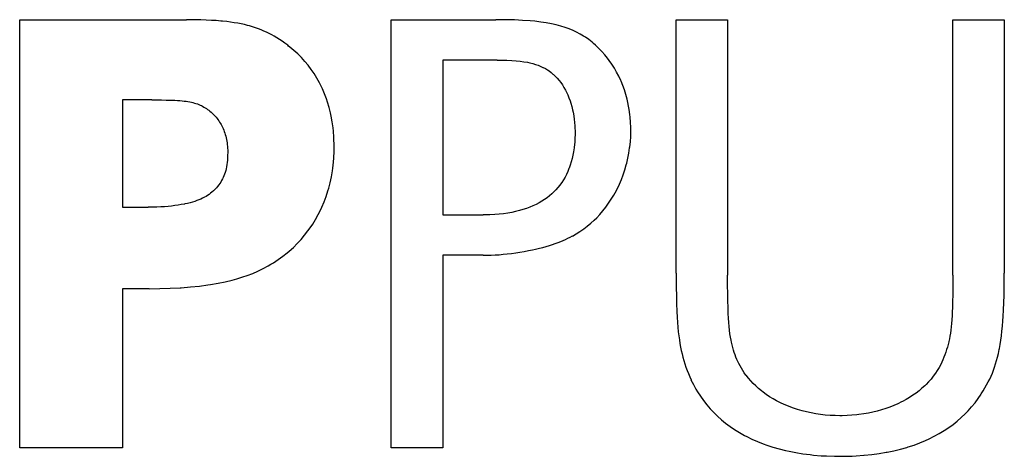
# Model space of a CAD drawing. Header units: millimetres. Extents: x 0 to 297, y 0 to 210.
# Tile 8 of 35: x 68.18 to 72.98, y 88.27 to 90.4. Entities that reach past the tile are written whole.
import ezdxf

# ---------------------------------------------------------------- set-up
doc = ezdxf.new("R2010")
doc.units = ezdxf.units.MM
doc.layers.add('ALL_ASSEM_MEMBER', color=7, linetype='CONTINUOUS')

msp = doc.modelspace()

# ---------------------------------------------------------------- linework, layer by layer
at = {"layer": 'ALL_ASSEM_MEMBER', "color": 7}
for p, q in [((68.183412, 90.397457), (68.996218, 90.397457)), ((68.183412, 88.31249), (68.183412, 90.397457)), ((69.005295, 90.397252), (68.996264, 90.397263)), ((69.036833, 90.396994), (69.005295, 90.397252)), ((69.065443, 90.396289), (69.036833, 90.396994)), ((69.091972, 90.395231), (69.065443, 90.396289)), ((69.116878, 90.394172), (69.091972, 90.395231)), ((69.140514, 90.392761), (69.116878, 90.394172)), ((69.163057, 90.390997), (69.140514, 90.392761)), ((69.171453, 90.390292), (69.163057, 90.390997)), ((69.191667, 90.388175), (69.171453, 90.390292)), ((69.210611, 90.385706), (69.191667, 90.388175)), ((69.228532, 90.382883), (69.210611, 90.385706)), ((69.245607, 90.380061), (69.228532, 90.382883)), ((69.26194, 90.376886), (69.245607, 90.380061)), ((69.277604, 90.373358), (69.26194, 90.376886)), ((69.993011, 90.397457), (70.502616, 90.397457)), ((69.993011, 88.31249), (69.993011, 90.397457)), ((70.547891, 90.397047), (70.502351, 90.397358)), ((70.59201, 90.395989), (70.547891, 90.397047)), ((70.631951, 90.394225), (70.59201, 90.395989)), ((70.668901, 90.391756), (70.631951, 90.394225)), ((70.691338, 90.389639), (70.668901, 90.391756)), ((70.72083, 90.386111), (70.691338, 90.389639)), ((70.747782, 90.382125), (70.72083, 90.386111)), ((70.772759, 90.377539), (70.747782, 90.382125)), ((70.796183, 90.372318), (70.772759, 90.377539)), ((71.380209, 90.397457), (71.630614, 90.397457)), ((71.380209, 89.162747), (71.380209, 90.397457)), ((71.630614, 90.397457), (71.630614, 89.153349)), ((72.727413, 90.397457), (72.977807, 90.397457)), ((72.727413, 89.153349), (72.727413, 90.397457)), ((72.977807, 90.397457), (72.977807, 89.162747)), ((69.292667, 90.369619), (69.277604, 90.373358)), ((69.303109, 90.366797), (69.292667, 90.369619)), ((69.317679, 90.362493), (69.303109, 90.366797)), ((69.331931, 90.357871), (69.317679, 90.362493)), ((69.345866, 90.352933), (69.331931, 90.357871)), ((69.359483, 90.347676), (69.345866, 90.352933)), ((69.372748, 90.342138), (69.359483, 90.347676)), ((69.385659, 90.336282), (69.372748, 90.342138)), ((69.398254, 90.330143), (69.385659, 90.336282)), ((69.410671, 90.323652), (69.398254, 90.330143)), ((70.796335, 90.372286), (70.796183, 90.372318)), ((70.818419, 90.366395), (70.796335, 90.372286)), ((70.839303, 90.359868), (70.818419, 90.366395)), ((70.859059, 90.352742), (70.839303, 90.359868)), ((70.877685, 90.345016), (70.859059, 90.352742)), ((70.895324, 90.336691), (70.877685, 90.345016)), ((70.912504, 90.327483), (70.895324, 90.336691)), ((70.929402, 90.317323), (70.912504, 90.327483)), ((69.423195, 90.316632), (69.410671, 90.323652)), ((69.43586, 90.309082), (69.423195, 90.316632)), ((69.448665, 90.300969), (69.43586, 90.309082)), ((69.461648, 90.292255), (69.448665, 90.300969)), ((69.474841, 90.282906), (69.461648, 90.292255)), ((69.488282, 90.272923), (69.474841, 90.282906)), ((70.937834, 90.311785), (70.929402, 90.317323)), ((70.954132, 90.300249), (70.937834, 90.311785)), ((70.970642, 90.287372), (70.954132, 90.300249)), ((70.977486, 90.281693), (70.970642, 90.287372)), ((70.987787, 90.272732), (70.977486, 90.281693)), ((69.493009, 90.269289), (69.488282, 90.272923)), ((69.498855, 90.263987), (69.492505, 90.26889)), ((69.518364, 90.247935), (69.498855, 90.263987)), ((69.537096, 90.230967), (69.518364, 90.247935)), ((71.003662, 90.257916), (70.987787, 90.272732)), ((71.018443, 90.242781), (71.003662, 90.257916)), ((71.032554, 90.227012), (71.018443, 90.242781)), ((69.554947, 90.213187), (69.537096, 90.230967)), ((69.57188, 90.194666), (69.554947, 90.213187)), ((69.587825, 90.175475), (69.57188, 90.194666)), ((70.509012, 90.200529), (70.243416, 90.200529)), ((70.243416, 90.200529), (70.243416, 89.447184)), ((70.509012, 90.200529), (70.528344, 90.200452)), ((70.528344, 90.200452), (70.555614, 90.200099)), ((70.555614, 90.200099), (70.579214, 90.199041)), ((70.579214, 90.199041), (70.600487, 90.197629)), ((70.600487, 90.197629), (70.620066, 90.195513)), ((70.620066, 90.195513), (70.63834, 90.193043)), ((70.63834, 90.193043), (70.655555, 90.189868)), ((70.655555, 90.189868), (70.667268, 90.187399)), ((70.667268, 90.187399), (70.681943, 90.183765)), ((70.681943, 90.183765), (70.695525, 90.179744)), ((71.046101, 90.210361), (71.032554, 90.227012)), ((71.054568, 90.199072), (71.046101, 90.210361)), ((71.067127, 90.18101), (71.054568, 90.199072)), ((69.602818, 90.155578), (69.587825, 90.175475)), ((69.617035, 90.1348), (69.602818, 90.155578)), ((70.695525, 90.179744), (70.708155, 90.175334)), ((70.708155, 90.175334), (70.720572, 90.170289)), ((70.720572, 90.170289), (70.731226, 90.165386)), ((70.731226, 90.165386), (70.73299, 90.16468)), ((70.73299, 90.16468), (70.743644, 90.159141)), ((70.743644, 90.159141), (70.752851, 90.153673)), ((70.752851, 90.153673), (70.761671, 90.147676)), ((70.761671, 90.147676), (70.770737, 90.140691)), ((70.770737, 90.140691), (70.780192, 90.132577)), ((71.079015, 90.162207), (71.067127, 90.18101)), ((71.090198, 90.142698), (71.079015, 90.162207)), ((71.100605, 90.12252), (71.090198, 90.142698)), ((69.63037, 90.113175), (69.617035, 90.1348)), ((69.642823, 90.090773), (69.63037, 90.113175)), ((69.654324, 90.067631), (69.642823, 90.090773)), ((70.780192, 90.132577), (70.783014, 90.130108)), ((70.783014, 90.130108), (70.791128, 90.122276)), ((70.791128, 90.122276), (70.800688, 90.112187)), ((70.800688, 90.112187), (70.809613, 90.101815)), ((70.809613, 90.101815), (70.818009, 90.090985)), ((70.818009, 90.090985), (70.826053, 90.079484)), ((71.110201, 90.101741), (71.100605, 90.12252)), ((71.111612, 90.098919), (71.110201, 90.101741)), ((71.120255, 90.077505), (71.111612, 90.098919)), ((69.657499, 90.061034), (69.654324, 90.067631)), ((69.667694, 90.03708), (69.657499, 90.061034)), ((70.826053, 90.079484), (70.833708, 90.067314)), ((70.833708, 90.067314), (70.84094, 90.054508)), ((70.84094, 90.054508), (70.847748, 90.041032)), ((70.847748, 90.041032), (70.851841, 90.032106)), ((71.128122, 90.055492), (71.120255, 90.077505)), ((71.135142, 90.032879), (71.128122, 90.055492)), ((68.827417, 90.00672), (68.683414, 90.00672)), ((68.683414, 90.00672), (68.683414, 89.484702)), ((68.827417, 90.00672), (68.850207, 90.006699)), ((68.850207, 90.006699), (68.873808, 90.006601)), ((68.873808, 90.006601), (68.896985, 90.006332)), ((68.896985, 90.006332), (68.917658, 90.00598)), ((68.917658, 90.00598), (68.925101, 90.005764)), ((68.925101, 90.005764), (68.939601, 90.005059)), ((68.939601, 90.005059), (68.952301, 90.004353)), ((68.952301, 90.004353), (68.963836, 90.003648)), ((68.963836, 90.003648), (68.97449, 90.002589)), ((68.97449, 90.002589), (68.984439, 90.001531)), ((68.984439, 90.001531), (68.993823, 90.00012)), ((68.993823, 90.00012), (69.002713, 89.998709)), ((69.002713, 89.998709), (69.011179, 89.997298)), ((69.011179, 89.997298), (69.019293, 89.995534)), ((69.019293, 89.995534), (69.027054, 89.99377)), ((69.027054, 89.99377), (69.034533, 89.991653)), ((69.676972, 90.012316), (69.667694, 90.03708)), ((69.682229, 89.996617), (69.676972, 90.012316)), ((69.689954, 89.970582), (69.682229, 89.996617)), ((70.851841, 90.032106), (70.857873, 90.017678)), ((70.857873, 90.017678), (70.863377, 90.002685)), ((70.863377, 90.002685), (70.867116, 89.991184)), ((71.14128, 90.009701), (71.135142, 90.032879)), ((71.146537, 89.98603), (71.14128, 90.009701)), ((69.034533, 89.991653), (69.04173, 89.989537)), ((69.04173, 89.989537), (69.048644, 89.987067)), ((69.048644, 89.987067), (69.055347, 89.984598)), ((69.055347, 89.984598), (69.061803, 89.981776)), ((69.061813, 89.981723), (69.068022, 89.9789)), ((69.068022, 89.9789), (69.074196, 89.975725)), ((69.074196, 89.975725), (69.080334, 89.972198)), ((69.080334, 89.972198), (69.086402, 89.968564)), ((69.086402, 89.968564), (69.092399, 89.964719)), ((69.092399, 89.964719), (69.09829, 89.960662)), ((69.09829, 89.960662), (69.104076, 89.956358)), ((69.104076, 89.956358), (69.109791, 89.951842)), ((69.109791, 89.951842), (69.115365, 89.947115)), ((69.115365, 89.947115), (69.120798, 89.942212)), ((69.696657, 89.943771), (69.689954, 89.970582)), ((69.700185, 89.92779), (69.696657, 89.943771)), ((70.867116, 89.991184), (70.871737, 89.975133)), ((70.871737, 89.975133), (70.875794, 89.958482)), ((70.875794, 89.958482), (70.878264, 89.946593)), ((70.878264, 89.946593), (70.881439, 89.92899)), ((71.146819, 89.984619), (71.146537, 89.98603)), ((71.151123, 89.960489), (71.146819, 89.984619)), ((71.154651, 89.935936), (71.151123, 89.960489)), ((69.120798, 89.942212), (69.126089, 89.937132)), ((69.126089, 89.937132), (69.129899, 89.933251)), ((69.129899, 89.933251), (69.134909, 89.927854)), ((69.134909, 89.927854), (69.139707, 89.922315)), ((69.139707, 89.922315), (69.144328, 89.916635)), ((69.144328, 89.916635), (69.148738, 89.91085)), ((69.148738, 89.91085), (69.152936, 89.904923)), ((69.152936, 89.904923), (69.156922, 89.898926)), ((69.156922, 89.898926), (69.160661, 89.892823)), ((69.70523, 89.89985), (69.700185, 89.92779)), ((69.709216, 89.871169), (69.70523, 89.89985)), ((70.881439, 89.92899), (70.883908, 89.910821)), ((70.883908, 89.910821), (70.885319, 89.89851)), ((70.885319, 89.89851), (70.88673, 89.879424)), ((71.156062, 89.923306), (71.154651, 89.935936)), ((71.158178, 89.898153), (71.156062, 89.923306)), ((71.159237, 89.872683), (71.158178, 89.898153)), ((69.160661, 89.892823), (69.164225, 89.886614)), ((69.164225, 89.886614), (69.167752, 89.880229)), ((69.167752, 89.880229), (69.170927, 89.873667)), ((69.170927, 89.873667), (69.174102, 89.866894)), ((69.174102, 89.866894), (69.176925, 89.859944)), ((69.176925, 89.859944), (69.179747, 89.852818)), ((69.179747, 89.852818), (69.182216, 89.84548)), ((69.71098, 89.854871), (69.709216, 89.871169)), ((69.713449, 89.825061), (69.71098, 89.854871)), ((70.88673, 89.879424), (70.887041, 89.873286)), ((70.887041, 89.873286), (70.887746, 89.853742)), ((70.887746, 89.853742), (70.887778, 89.847286)), ((71.15863, 89.828797), (71.159336, 89.854585)), ((71.159357, 89.859771), (71.159237, 89.872683)), ((71.159336, 89.854585), (71.159357, 89.859771)), ((69.182216, 89.84548), (69.184686, 89.837966)), ((69.184686, 89.837966), (69.186802, 89.830275)), ((69.186802, 89.830275), (69.188566, 89.822408)), ((69.188566, 89.822408), (69.19033, 89.814365)), ((69.19033, 89.814365), (69.191741, 89.806145)), ((69.191741, 89.806145), (69.193152, 89.797785)), ((69.713802, 89.816983), (69.713449, 89.825061)), ((69.714861, 89.786185), (69.713802, 89.816983)), ((70.887041, 89.819593), (70.885983, 89.79952)), ((70.887746, 89.84016), (70.887041, 89.819593)), ((70.887778, 89.847286), (70.887746, 89.84016)), ((71.154044, 89.777715), (71.156866, 89.80315)), ((71.156866, 89.80315), (71.15863, 89.828797)), ((69.193152, 89.797785), (69.194211, 89.789247)), ((69.194211, 89.789247), (69.195269, 89.780569)), ((69.195269, 89.780569), (69.195975, 89.77175)), ((69.195975, 89.77175), (69.196327, 89.762824)), ((69.196327, 89.762824), (69.196532, 89.753793)), ((69.196532, 89.753793), (69.196553, 89.75016)), ((69.713181, 89.725472), (69.714592, 89.755917)), ((69.714592, 89.755917), (69.714892, 89.778142)), ((69.714892, 89.778142), (69.714861, 89.786185)), ((70.880338, 89.754682), (70.877163, 89.737819)), ((70.88316, 89.772886), (70.880338, 89.754682)), ((70.885277, 89.79183), (70.88316, 89.772886)), ((70.885983, 89.79952), (70.885277, 89.79183)), ((71.149528, 89.747976), (71.153338, 89.773094)), ((71.153338, 89.773094), (71.154044, 89.777715)), ((69.194973, 89.713354), (69.193914, 89.702277)), ((69.195678, 89.724996), (69.194973, 89.713354)), ((69.196031, 89.737308), (69.195678, 89.724996)), ((69.196214, 89.750361), (69.196031, 89.737308)), ((69.196214, 89.750396), (69.196214, 89.750361)), ((69.711417, 89.703741), (69.713181, 89.725472)), ((70.869084, 89.704658), (70.864251, 89.688995)), ((70.873388, 89.720921), (70.869084, 89.704658)), ((70.877163, 89.737819), (70.873388, 89.720921)), ((71.139121, 89.698728), (71.144801, 89.723176)), ((71.144801, 89.723176), (71.149528, 89.747976)), ((69.186506, 89.662837), (69.184037, 89.654017)), ((69.188623, 89.672044), (69.186506, 89.662837)), ((69.190739, 89.681675), (69.188623, 89.672044)), ((69.192503, 89.691729), (69.190739, 89.681675)), ((69.193914, 89.702277), (69.192503, 89.691729)), ((69.701152, 89.632057), (69.706126, 89.660808)), ((69.706126, 89.660808), (69.70789, 89.674214)), ((69.70789, 89.674214), (69.711417, 89.703741)), ((70.852222, 89.658057), (70.845731, 89.644051)), ((70.858184, 89.672556), (70.852222, 89.658057)), ((70.858889, 89.673967), (70.858184, 89.672556)), ((70.864251, 89.688995), (70.858889, 89.673967)), ((71.122259, 89.642601), (71.13009, 89.666132)), ((71.13009, 89.666132), (71.137005, 89.69012)), ((71.137005, 89.69012), (71.139121, 89.698728)), ((69.166715, 89.614541), (69.16227, 89.607098)), ((69.170807, 89.622091), (69.166715, 89.614541)), ((69.174512, 89.629711), (69.170807, 89.622091)), ((69.178039, 89.637472), (69.174512, 89.629711)), ((69.181214, 89.645586), (69.178039, 89.637472)), ((69.184037, 89.654017), (69.181214, 89.645586)), ((69.695084, 89.603905), (69.701152, 89.632057)), ((70.831267, 89.617628), (70.823329, 89.605281)), ((70.838746, 89.630575), (70.831267, 89.617628)), ((70.845731, 89.644051), (70.838746, 89.630575)), ((71.10402, 89.597058), (71.113545, 89.619565)), ((71.113545, 89.619565), (71.122259, 89.642601)), ((69.126393, 89.563883), (69.11969, 89.557956)), ((69.128509, 89.565999), (69.126393, 89.563883)), ((69.134895, 89.572314), (69.128509, 89.565999)), ((69.140998, 89.578876), (69.134895, 89.572314)), ((69.146819, 89.585649), (69.140998, 89.578876)), ((69.152322, 89.592634), (69.146819, 89.585649)), ((69.157472, 89.599795), (69.152322, 89.592634)), ((69.16227, 89.607098), (69.157472, 89.599795)), ((69.67554, 89.536807), (69.684218, 89.563477)), ((69.684218, 89.563477), (69.687993, 89.576389)), ((69.687993, 89.576389), (69.695084, 89.603905)), ((70.794543, 89.569192), (70.784453, 89.55875)), ((70.804173, 89.580163), (70.794543, 89.569192)), ((70.81331, 89.591629), (70.804173, 89.580163)), ((70.821918, 89.603517), (70.81331, 89.591629)), ((70.823329, 89.605281), (70.821918, 89.603517)), ((71.082501, 89.553878), (71.093648, 89.57515)), ((71.093648, 89.57515), (71.10402, 89.597058)), ((69.035764, 89.512836), (69.024758, 89.509308)), ((69.046171, 89.516434), (69.035764, 89.512836)), ((69.056014, 89.520244), (69.046171, 89.516434)), ((69.065362, 89.52423), (69.056014, 89.520244)), ((69.074252, 89.528393), (69.065362, 89.52423)), ((69.082684, 89.532768), (69.074252, 89.528393)), ((69.090727, 89.537318), (69.082684, 89.532768)), ((69.098382, 89.542081), (69.090727, 89.537318)), ((69.105685, 89.547055), (69.098382, 89.542081)), ((69.112776, 89.552347), (69.105685, 89.547055)), ((69.11969, 89.557956), (69.112776, 89.552347)), ((69.665839, 89.510772), (69.67554, 89.536807)), ((70.725892, 89.513559), (70.712204, 89.505657)), ((70.73891, 89.521849), (70.725892, 89.513559)), ((70.751257, 89.530492), (70.73891, 89.521849)), ((70.762898, 89.539523), (70.751257, 89.530492)), ((70.773905, 89.548872), (70.762898, 89.539523)), ((70.784453, 89.55875), (70.773905, 89.548872)), ((71.051315, 89.503537), (71.064297, 89.523116)), ((71.064297, 89.523116), (71.076574, 89.5434)), ((71.076574, 89.5434), (71.082501, 89.553878)), ((68.683414, 89.484702), (68.808212, 89.484702)), ((68.829707, 89.484966), (68.80854, 89.484825)), ((68.850627, 89.485319), (68.829707, 89.484966)), ((68.870206, 89.486025), (68.850627, 89.485319)), ((68.888691, 89.487083), (68.870206, 89.486025)), ((68.90633, 89.488494), (68.888691, 89.487083)), ((68.923228, 89.490258), (68.90633, 89.488494)), ((68.939491, 89.492375), (68.923228, 89.490258)), ((68.955225, 89.494491), (68.939491, 89.492375)), ((68.970465, 89.496961), (68.955225, 89.494491)), ((68.985282, 89.499783), (68.970465, 89.496961)), ((68.987046, 89.500136), (68.985282, 89.499783)), ((69.000522, 89.502958), (68.987046, 89.500136)), ((69.013045, 89.506133), (69.000522, 89.502958)), ((69.024758, 89.509308), (69.013045, 89.506133)), ((69.637334, 89.44886), (69.64954, 89.473272)), ((69.64954, 89.473272), (69.655149, 89.485443)), ((69.655149, 89.485443), (69.665839, 89.510772)), ((70.616531, 89.467839), (70.598434, 89.463323)), ((70.634029, 89.472884), (70.616531, 89.467839)), ((70.650751, 89.478422), (70.634029, 89.472884)), ((70.667084, 89.484525), (70.650751, 89.478422)), ((70.682783, 89.491122), (70.667084, 89.484525)), ((70.697811, 89.498178), (70.682783, 89.491122)), ((70.712204, 89.505657), (70.697811, 89.498178)), ((71.008417, 89.449385), (71.02334, 89.466636)), ((71.02334, 89.466636), (71.037663, 89.484698)), ((71.037663, 89.484698), (71.051315, 89.503537)), ((69.6101, 89.402222), (69.624176, 89.425153)), ((69.624176, 89.425153), (69.637334, 89.44886)), ((70.243416, 89.447184), (70.440217, 89.447184)), ((70.448327, 89.447343), (70.440178, 89.447311)), ((70.473057, 89.447695), (70.448327, 89.447343)), ((70.496411, 89.448754), (70.473057, 89.447695)), ((70.518635, 89.450518), (70.496411, 89.448754)), ((70.539837, 89.452987), (70.518635, 89.450518)), ((70.560157, 89.455809), (70.539837, 89.452987)), ((70.579666, 89.459337), (70.560157, 89.455809)), ((70.598434, 89.463323), (70.579666, 89.459337)), ((70.964602, 89.406346), (70.981218, 89.421445)), ((70.981218, 89.421445), (70.99293, 89.432981)), ((70.99293, 89.432981), (71.008417, 89.449385)), ((69.570695, 89.347895), (69.587169, 89.369132)), ((69.587169, 89.369132), (69.602727, 89.391075)), ((69.602727, 89.391075), (69.6101, 89.402222)), ((70.911721, 89.366165), (70.929783, 89.378653)), ((70.929783, 89.378653), (70.947422, 89.392059)), ((70.947422, 89.392059), (70.964602, 89.406346)), ((69.535099, 89.307854), (69.553338, 89.327469)), ((69.553338, 89.327469), (69.570695, 89.347895)), ((70.817618, 89.316946), (70.829894, 89.322167)), ((70.829894, 89.322167), (70.841712, 89.327564)), ((70.841712, 89.327564), (70.853072, 89.333138)), ((70.853072, 89.333138), (70.864043, 89.338888)), ((70.864043, 89.338888), (70.874591, 89.344815)), ((70.874609, 89.344046), (70.893306, 89.354629)), ((70.893306, 89.354629), (70.911721, 89.366165)), ((69.495906, 89.270954), (69.515944, 89.288981)), ((69.515944, 89.288981), (69.535099, 89.307854)), ((70.640382, 89.269144), (70.66162, 89.27306)), ((70.66162, 89.27306), (70.679647, 89.276694)), ((70.679647, 89.276694), (70.695522, 89.280221)), ((70.695522, 89.280221), (70.714042, 89.284455)), ((70.714042, 89.284455), (70.731328, 89.288759)), ((70.731328, 89.288759), (70.747591, 89.293133)), ((70.747591, 89.293133), (70.762973, 89.297613)), ((70.762973, 89.297613), (70.777578, 89.302235)), ((70.777578, 89.302235), (70.791512, 89.306997)), ((70.791512, 89.306997), (70.804847, 89.311901)), ((70.804847, 89.311901), (70.817618, 89.316946)), ((69.418895, 89.214192), (69.442001, 89.229362)), ((69.442001, 89.229362), (69.464191, 89.245342)), ((69.464191, 89.245342), (69.485393, 89.262064)), ((69.485393, 89.262064), (69.495906, 89.270954)), ((70.440217, 89.250264), (70.243416, 89.250264)), ((70.243416, 89.250264), (70.243416, 88.31249)), ((70.440217, 89.250264), (70.459372, 89.250447)), ((70.459372, 89.250447), (70.478705, 89.2508)), ((70.478705, 89.2508), (70.498213, 89.251858)), ((70.498213, 89.251858), (70.517933, 89.253269)), ((70.517933, 89.253269), (70.53783, 89.255033)), ((70.53783, 89.255033), (70.557903, 89.25715)), ((70.557903, 89.25715), (70.578188, 89.259619)), ((70.578188, 89.259619), (70.598684, 89.262441)), ((70.598684, 89.262441), (70.619427, 89.265616)), ((70.619427, 89.265616), (70.640382, 89.269144)), ((69.343506, 89.173411), (69.368694, 89.185652)), ((69.368694, 89.185652), (69.393389, 89.198952)), ((69.393389, 89.198952), (69.406724, 89.206713)), ((69.406724, 89.206713), (69.418895, 89.214192)), ((69.184262, 89.121623), (69.217247, 89.12949)), ((69.217247, 89.12949), (69.241095, 89.135946)), ((69.241095, 89.135946), (69.269846, 89.14473)), ((69.269846, 89.14473), (69.291824, 89.15228)), ((69.291824, 89.15228), (69.317894, 89.162299)), ((69.317894, 89.162299), (69.343506, 89.173411)), ((71.380209, 89.162747), (71.380252, 89.13844)), ((71.380252, 89.13844), (71.380597, 89.093274)), ((71.630329, 89.1495), (71.630329, 89.153345)), ((71.630456, 89.103099), (71.630329, 89.1495)), ((72.727403, 89.138214), (72.727177, 89.096876)), ((72.727413, 89.153349), (72.727403, 89.138214)), ((72.977476, 89.097243), (72.977818, 89.142772)), ((72.977818, 89.142772), (72.977853, 89.16274)), ((68.814619, 89.087721), (68.683414, 89.087721)), ((68.683414, 89.087721), (68.683414, 88.31249)), ((68.814619, 89.087721), (68.865045, 89.088074)), ((68.865045, 89.088074), (68.915848, 89.089485)), ((68.915848, 89.089485), (68.964457, 89.091955)), ((68.964457, 89.091955), (68.970102, 89.092308)), ((68.970102, 89.092308), (69.015374, 89.095976)), ((69.015374, 89.095976), (69.058233, 89.100527)), ((69.058233, 89.100527), (69.099056, 89.105995)), ((69.099056, 89.105995), (69.112285, 89.108112)), ((69.112285, 89.108112), (69.149373, 89.114497)), ((69.149373, 89.114497), (69.184262, 89.121623)), ((71.380597, 89.093274), (71.381303, 89.052356)), ((71.630808, 89.063814), (71.630456, 89.103099)), ((72.727177, 89.096876), (72.726824, 89.059076)), ((72.97677, 89.056712), (72.977476, 89.097243)), ((71.381303, 89.052356), (71.382361, 89.014435)), ((71.631514, 89.028712), (71.630808, 89.063814)), ((72.726824, 89.059076), (72.726118, 89.023833)), ((72.975712, 89.019568), (72.97677, 89.056712)), ((71.382361, 89.014435), (71.383772, 88.978791)), ((71.632572, 88.996469), (71.631514, 89.028712)), ((71.633983, 88.966377), (71.632572, 88.996469)), ((72.72506, 88.990531), (72.724707, 88.979948)), ((72.726118, 89.023833), (72.72506, 88.990531)), ((72.972537, 88.952223), (72.974301, 88.984926)), ((72.974301, 88.984926), (72.975712, 89.019568)), ((71.383772, 88.978791), (71.383825, 88.97738)), ((71.383825, 88.97738), (71.385237, 88.948417)), ((71.385237, 88.948417), (71.386648, 88.922911)), ((71.635042, 88.944222), (71.633983, 88.966377)), ((71.636453, 88.922632), (71.635042, 88.944222)), ((72.723649, 88.956841), (72.722591, 88.936662)), ((72.724707, 88.979948), (72.723649, 88.956841)), ((72.971126, 88.932009), (72.972537, 88.952223)), ((71.386648, 88.922911), (71.388411, 88.899698)), ((71.388411, 88.899698), (71.390528, 88.878179)), ((71.638217, 88.903088), (71.636453, 88.922632)), ((71.639981, 88.885026), (71.638217, 88.903088)), ((72.719416, 88.901561), (72.717652, 88.885756)), ((72.72118, 88.918424), (72.719416, 88.901561)), ((72.722591, 88.936662), (72.72118, 88.918424)), ((72.96654, 88.880892), (72.969009, 88.905374)), ((72.969009, 88.905374), (72.971126, 88.932009)), ((71.390528, 88.878179), (71.392998, 88.858)), ((71.392998, 88.858), (71.395467, 88.838879)), ((71.642097, 88.868093), (71.639981, 88.885026)), ((71.644567, 88.852077), (71.642097, 88.868093)), ((71.647389, 88.836837), (71.644567, 88.852077)), ((72.710596, 88.843035), (72.707774, 88.829982)), ((72.713066, 88.856617), (72.710596, 88.843035)), ((72.715535, 88.870834), (72.713066, 88.856617)), ((72.717652, 88.885756), (72.715535, 88.870834)), ((72.960895, 88.836406), (72.963717, 88.857996)), ((72.963717, 88.857996), (72.96654, 88.880892)), ((71.395467, 88.838879), (71.398289, 88.820641)), ((71.398289, 88.820641), (71.401464, 88.803178)), ((71.401464, 88.803178), (71.404992, 88.786386)), ((71.649153, 88.828123), (71.647389, 88.836837)), ((71.652328, 88.814224), (71.649153, 88.828123)), ((71.655503, 88.801065), (71.652328, 88.814224)), ((71.659031, 88.788506), (71.655503, 88.801065)), ((72.700934, 88.803524), (72.697159, 88.790859)), ((72.704461, 88.81633), (72.700934, 88.803524)), ((72.707636, 88.829277), (72.704461, 88.81633)), ((72.707774, 88.829982), (72.707636, 88.829277)), ((72.953099, 88.790828), (72.954157, 88.796225)), ((72.954157, 88.796225), (72.95772, 88.815875)), ((72.95772, 88.815875), (72.960895, 88.836406)), ((71.404992, 88.786386), (71.40852, 88.771111)), ((71.40852, 88.771111), (71.412683, 88.75453)), ((71.412683, 88.75453), (71.417269, 88.738091)), ((71.662735, 88.776547), (71.659031, 88.788506)), ((71.666651, 88.765117), (71.662735, 88.776547)), ((71.670813, 88.754181), (71.666651, 88.765117)), ((71.675223, 88.743668), (71.670813, 88.754181)), ((72.684, 88.753853), (72.679026, 88.741929)), ((72.688692, 88.765989), (72.684, 88.753853)), ((72.693067, 88.778336), (72.688692, 88.765989)), ((72.697159, 88.790859), (72.693067, 88.778336)), ((72.940469, 88.73784), (72.944985, 88.754738)), ((72.944985, 88.754738), (72.949183, 88.772377)), ((72.949183, 88.772377), (72.953099, 88.790828)), ((71.417269, 88.738091), (71.422243, 88.721828)), ((71.422243, 88.721828), (71.42757, 88.705741)), ((71.42757, 88.705741), (71.433285, 88.689866)), ((71.679985, 88.733332), (71.675223, 88.743668)), ((71.685242, 88.722819), (71.679985, 88.733332)), ((71.691027, 88.712165), (71.685242, 88.722819)), ((71.697342, 88.7013), (71.691027, 88.712165)), ((71.704257, 88.690187), (71.697342, 88.7013)), ((72.660343, 88.704288), (72.651665, 88.689859)), ((72.66821, 88.718857), (72.660343, 88.704288)), ((72.67377, 88.730217), (72.668231, 88.718752)), ((72.679026, 88.741929), (72.67377, 88.730217)), ((72.925229, 88.691027), (72.930592, 88.70602)), ((72.930592, 88.70602), (72.935672, 88.721613)), ((72.935672, 88.721613), (72.940469, 88.73784)), ((71.433285, 88.689866), (71.439353, 88.674203)), ((71.439353, 88.674203), (71.445773, 88.658787)), ((71.445773, 88.658787), (71.452546, 88.643617)), ((71.711771, 88.678828), (71.704257, 88.690187)), ((71.719955, 88.667151), (71.711771, 88.678828)), ((71.721013, 88.66574), (71.719955, 88.667151)), ((71.731586, 88.652627), (71.721144, 88.665997)), ((71.742805, 88.639504), (71.731586, 88.652627)), ((72.63198, 88.661672), (72.620973, 88.647984)), ((72.64221, 88.675642), (72.63198, 88.661672)), ((72.651665, 88.689859), (72.64221, 88.675642)), ((72.906779, 88.647917), (72.913447, 88.662276)), ((72.913447, 88.662276), (72.91955, 88.676563)), ((72.91955, 88.676563), (72.925229, 88.691027)), ((71.452211, 88.643853), (71.463712, 88.620605)), ((71.463712, 88.620605), (71.476306, 88.597816)), ((71.754834, 88.626627), (71.742805, 88.639504)), ((71.76764, 88.614033), (71.754834, 88.626627)), ((71.781222, 88.601792), (71.76764, 88.614033)), ((71.795545, 88.589939), (71.781222, 88.601792)), ((72.576841, 88.602935), (72.562765, 88.591082)), ((72.590211, 88.615176), (72.576841, 88.602935)), ((72.596843, 88.621667), (72.590211, 88.615176)), ((72.609261, 88.634614), (72.596843, 88.621667)), ((72.620973, 88.647984), (72.609261, 88.634614)), ((72.8745, 88.589744), (72.883425, 88.604385)), ((72.883425, 88.604385), (72.891786, 88.618954)), ((72.891786, 88.618954), (72.899583, 88.633454)), ((72.899583, 88.633454), (72.906779, 88.647917)), ((71.476306, 88.597816), (71.483573, 88.58568)), ((71.483573, 88.58568), (71.49772, 88.563808)), ((71.49772, 88.563808), (71.512783, 88.542642)), ((71.803482, 88.583765), (71.795545, 88.589939)), ((71.818863, 88.572582), (71.803482, 88.583765)), ((71.83495, 88.561857), (71.818863, 88.572582)), ((71.851742, 88.551592), (71.83495, 88.561857)), ((72.516163, 88.558026), (72.49923, 88.547902)), ((72.532426, 88.56861), (72.516163, 88.558026)), ((72.547948, 88.579616), (72.532426, 88.56861)), ((72.562765, 88.591082), (72.547948, 88.579616)), ((72.835232, 88.532757), (72.850614, 88.553535)), ((72.850614, 88.553535), (72.864972, 88.574843)), ((72.86501, 88.575069), (72.8745, 88.589744)), ((71.512783, 88.542642), (71.528693, 88.522251)), ((71.528693, 88.522251), (71.545415, 88.502743)), ((71.869205, 88.54182), (71.851742, 88.551592)), ((71.887373, 88.532542), (71.869205, 88.54182)), ((71.906246, 88.523793), (71.887373, 88.532542)), ((71.910762, 88.521676), (71.906246, 88.523793)), ((71.930447, 88.513598), (71.910762, 88.521676)), ((71.950696, 88.506119), (71.930447, 88.513598)), ((71.971475, 88.499275), (71.950696, 88.506119)), ((72.420737, 88.511248), (72.400487, 88.504016)), ((72.440386, 88.51908), (72.420737, 88.511248)), ((72.459436, 88.527511), (72.440386, 88.51908)), ((72.477922, 88.536507), (72.459436, 88.527511)), ((72.481591, 88.538271), (72.477922, 88.536507)), ((72.49923, 88.547902), (72.481591, 88.538271)), ((72.801507, 88.493105), (72.818828, 88.512578)), ((72.818828, 88.512578), (72.835232, 88.532757)), ((71.545415, 88.502743), (71.562878, 88.484151)), ((71.562878, 88.484151), (71.581151, 88.466371)), ((71.581151, 88.466371), (71.600484, 88.449191)), ((71.992783, 88.493066), (71.971475, 88.499275)), ((72.014584, 88.487527), (71.992783, 88.493066)), ((72.036844, 88.482659), (72.014584, 88.487527)), ((72.037197, 88.482574), (72.036844, 88.482659)), ((72.059881, 88.478447), (72.037197, 88.482574)), ((72.082882, 88.474919), (72.059881, 88.478447)), ((72.105954, 88.47245), (72.082882, 88.474919)), ((72.129554, 88.470686), (72.105954, 88.47245)), ((72.153508, 88.469627), (72.129554, 88.470686)), ((72.177497, 88.469275), (72.153508, 88.469627)), ((72.187833, 88.469338), (72.177497, 88.469275)), ((72.212104, 88.470044), (72.187833, 88.469338)), ((72.236164, 88.471455), (72.212104, 88.470044)), ((72.259976, 88.473571), (72.236164, 88.471455)), ((72.269854, 88.47463), (72.259976, 88.473571)), ((72.293031, 88.477805), (72.269854, 88.47463)), ((72.315785, 88.481791), (72.293031, 88.477805)), ((72.338081, 88.486483), (72.315785, 88.481791)), ((72.35833, 88.491422), (72.338081, 88.486483)), ((72.379673, 88.497384), (72.35833, 88.491422)), ((72.400487, 88.504016), (72.379673, 88.497384)), ((72.748731, 88.443081), (72.768275, 88.460155)), ((72.768275, 88.460155), (72.787078, 88.478147)), ((72.787078, 88.478147), (72.801507, 88.493105)), ((71.600484, 88.449191), (71.620874, 88.43261)), ((71.620874, 88.43261), (71.642323, 88.416665)), ((71.642323, 88.416665), (71.66476, 88.401425)), ((72.684808, 88.39655), (72.707174, 88.411401)), ((72.707174, 88.411401), (72.728482, 88.426924)), ((72.728482, 88.426924), (72.748731, 88.443081)), ((71.66476, 88.401425), (71.688184, 88.386926)), ((71.688184, 88.386926), (71.712526, 88.373238)), ((71.712526, 88.373238), (71.723356, 88.367558)), ((71.723356, 88.367558), (71.748897, 88.355105)), ((72.611642, 88.356368), (72.637007, 88.368998)), ((72.637007, 88.368998), (72.661419, 88.382403)), ((72.661419, 88.382403), (72.684808, 88.39655)), ((71.748897, 88.355105), (71.775496, 88.343393)), ((71.775496, 88.343393), (71.803189, 88.332457)), ((71.803189, 88.332457), (71.820969, 88.326072)), ((71.820969, 88.326072), (71.850532, 88.316441)), ((71.850532, 88.316441), (71.881153, 88.307657)), ((72.471978, 88.306309), (72.502599, 88.314882)), ((72.502599, 88.314882), (72.509795, 88.316998)), ((72.509795, 88.316998), (72.538899, 88.326594)), ((72.538899, 88.326594), (72.566875, 88.337001)), ((72.566875, 88.337001), (72.593792, 88.348219)), ((72.593792, 88.348219), (72.611642, 88.356368)), ((68.683414, 88.31249), (68.183412, 88.31249)), ((70.243416, 88.31249), (69.993011, 88.31249)), ((71.881153, 88.307657), (71.912868, 88.29979)), ((71.912868, 88.29979), (71.929519, 88.296121)), ((71.929519, 88.296121), (71.962892, 88.28963)), ((71.962892, 88.28963), (71.997358, 88.284126)), ((71.997358, 88.284126), (72.032971, 88.279611)), ((72.032971, 88.279611), (72.048493, 88.277847)), ((72.048493, 88.277847), (72.085838, 88.274672)), ((72.085838, 88.274672), (72.111697, 88.273261)), ((72.111697, 88.273261), (72.150851, 88.27185)), ((72.150851, 88.27185), (72.17731, 88.271603)), ((72.17731, 88.271603), (72.196571, 88.27173)), ((72.196571, 88.27173), (72.236686, 88.272788)), ((72.236686, 88.272788), (72.255947, 88.273847)), ((72.255947, 88.273847), (72.294061, 88.276669)), ((72.294061, 88.276669), (72.296178, 88.276852)), ((72.296178, 88.276852), (72.332856, 88.280627)), ((72.332856, 88.280627), (72.368296, 88.285389)), ((72.368296, 88.285389), (72.402586, 88.291104)), ((72.402586, 88.291104), (72.407349, 88.29181)), ((72.407349, 88.29181), (72.440228, 88.298619)), ((72.440228, 88.298619), (72.471978, 88.306309))]:
    msp.add_line(p, q, dxfattribs=at)

doc.saveas('drawing.dxf')
